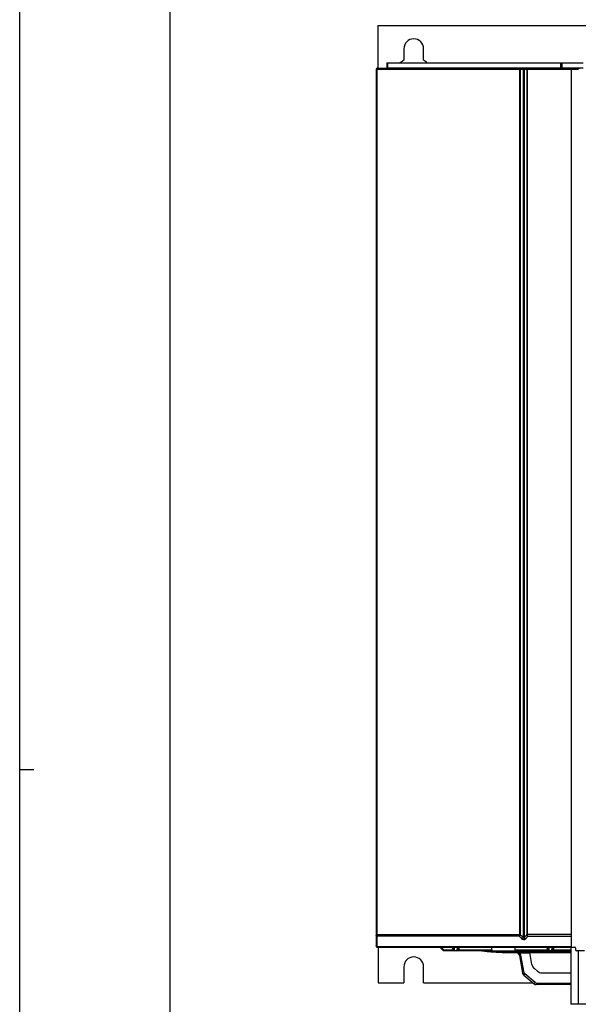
# Model space of a CAD drawing. Header units: millimetres. Extents: x 0 to 1188, y 0 to 840.
# Tile 5 of 41: x 0 to 156, y 304 to 580. Entities that reach past the tile are written whole.
import ezdxf

# ---------------------------------------------------------------- set-up
doc = ezdxf.new("R2010")
doc.units = ezdxf.units.MM
doc.header["$LTSCALE"] = 65.34
doc.layers.get('0').update_dxf_attribs({"linetype": 'CONTINUOUS'})
doc.layers.add('DATUM_AXIS', color=7, linetype='CONTINUOUS')
doc.layers.add('ROUNDS', color=7, linetype='CONTINUOUS')

msp = doc.modelspace()

# ---------------------------------------------------------------- linework, layer by layer
at = {"color": 7, "linetype": 'CONTINUOUS'}
for p, q in [((0, 0), (0, 840)), ((42, 800), (42, 40)), ((100.326, 566.233), (100.326, 578.233)), ((100.326, 578.233), (230.326, 578.233)), ((0, 370), (4, 370)), ((100.326, 320.233), (100.326, 310.233)), ((117.64, 320.233), (118.552, 319.32)), ((121.405, 320.233), (121.442, 319.517)), ((122.71, 319.517), (122.747, 320.233)), ((132.189, 319.517), (132.189, 320.233)), ((138.589, 320.233), (138.589, 319.517)), ((147.905, 320.233), (147.942, 319.517)), ((149.21, 319.517), (149.247, 320.233)), ((154.326, 320.233), (154.326, 304.233)), ((132.19, 319.233), (118.764, 319.233)), ((129.423, 319.233), (129.712, 319.191)), ((129.712, 319.191), (130.372, 319.105)), ((131.687, 318.965), (131.689, 318.965)), ((132.19, 319.238), (138.59, 319.238)), ((132.443, 318.905), (146.978, 318.905)), ((137.293, 318.733), (137.002, 318.734)), ((137.385, 318.733), (154.326, 318.733)), ((154.326, 319.233), (138.59, 319.233)), ((139.885, 317.906), (140.753, 312.983)), ((143.408, 315.402), (142.821, 318.733)), ((146.359, 318.734), (146.604, 318.736)), ((146.604, 318.736), (146.852, 318.739)), ((146.758, 318.734), (147.075, 318.737)), ((146.978, 318.905), (147.088, 318.904)), ((147.088, 318.904), (147.196, 318.903)), ((147.196, 318.903), (147.303, 318.901)), ((147.303, 318.901), (147.407, 318.898)), ((147.407, 318.898), (147.508, 318.895)), ((147.508, 318.895), (147.604, 318.891)), ((147.604, 318.891), (147.694, 318.887)), ((147.694, 318.887), (147.78, 318.883)), ((147.78, 318.883), (147.86, 318.878)), ((147.86, 318.878), (147.933, 318.874)), ((147.953, 318.755), (148.374, 318.769)), ((149.56, 318.83), (149.931, 318.856)), ((149.931, 318.856), (150.202, 318.878)), ((150.202, 318.878), (150.264, 318.882)), ((150.264, 318.882), (150.333, 318.886)), ((150.333, 318.886), (150.371, 318.888)), ((150.371, 318.888), (150.459, 318.892)), ((150.978, 318.905), (151.114, 318.905)), ((154.326, 318.905), (151.114, 318.905)), ((152.37, 319.132), (152.375, 319.133)), ((144.092, 314.217), (144.946, 313.5)), ((141.095, 312.391), (143.984, 309.966)), ((146.232, 313.033), (154.326, 313.033)), ((154.326, 309.733), (144.627, 309.733)), ((173.636, 304.233), (154.326, 304.233))]:
    msp.add_line(p, q, dxfattribs=at)
at = {"color": 9, "linetype": 'CONTINUOUS'}
for p, q in [((118.764, 319.517), (118.048, 320.233)), ((121.105, 320.233), (121.142, 319.517)), ((121.742, 319.32), (121.694, 320.233)), ((122.458, 320.233), (122.41, 319.32)), ((123.007, 319.517), (123.045, 320.233)), ((147.603, 320.233), (147.64, 319.517)), ((148.242, 319.32), (148.194, 320.233)), ((148.958, 320.233), (148.91, 319.32)), ((149.509, 319.517), (149.547, 320.233)), ((118.764, 319.517), (121.142, 319.517)), ((118.764, 319.517), (118.764, 319.233)), ((121.142, 319.517), (121.142, 319.233)), ((121.742, 319.32), (122.41, 319.32)), ((121.742, 319.32), (121.742, 319.233)), ((122.41, 319.233), (122.41, 319.32)), ((123.007, 319.517), (132.188, 319.517)), ((132.358, 318.924), (149.793, 318.924)), ((132.443, 318.908), (132.373, 318.908)), ((132.373, 318.908), (132.443, 318.905)), ((138.588, 319.517), (147.64, 319.517)), ((142.854, 318.543), (140.086, 318.543)), ((141.196, 313.038), (140.328, 317.961)), ((146.912, 318.905), (146.898, 318.908)), ((148.242, 319.32), (148.91, 319.32)), ((148.242, 319.32), (148.242, 319.233)), ((148.91, 319.233), (148.91, 319.32)), ((149.509, 319.517), (154.326, 319.517)), ((149.509, 319.233), (149.509, 319.517)), ((150.06, 318.872), (150.135, 318.873)), ((150.326, 318.935), (150.326, 318.889)), ((150.326, 318.889), (150.371, 318.888)), ((151.117, 318.908), (151.114, 318.905)), ((152.295, 319.136), (152.25, 319.129)), ((152.372, 319.148), (152.295, 319.136)), ((153.052, 318.924), (154.326, 318.924)), ((156.326, 319.233), (156.326, 304.233)), ((144.273, 310.288), (141.384, 312.712)), ((144.627, 310.159), (154.326, 310.159)), ((144.627, 310.159), (144.627, 309.733))]:
    msp.add_line(p, q, dxfattribs=at)
at = {"color": 7, "linetype": 'CONTINUOUS'}
for points in [[(130.372, 319.105), (131.045, 319.028), (131.687, 318.965)], [(147.075, 318.737), (147.52, 318.744), (147.953, 318.755)], [(147.933, 318.874), (148, 318.869), (148.03, 318.866), (148.059, 318.864), (148.087, 318.862), (148.112, 318.859), (148.135, 318.857), (148.156, 318.855), (148.175, 318.853), (148.191, 318.851), (148.205, 318.849), (148.216, 318.848), (148.22, 318.847)], [(148.374, 318.769), (148.782, 318.786), (149.177, 318.806), (149.56, 318.83)], [(150.459, 318.892), (150.537, 318.895), (150.619, 318.898)], [(150.619, 318.898), (150.704, 318.9), (150.793, 318.902), (150.884, 318.904), (150.978, 318.905)], [(152.298, 319.121), (152.287, 319.118), (152.279, 319.115), (152.276, 319.114), (152.277, 319.115), (152.283, 319.116), (152.293, 319.118), (152.307, 319.121), (152.325, 319.124), (152.346, 319.128)], [(152.346, 319.128), (152.753, 319.192), (152.984, 319.233)]]:
    msp.add_lwpolyline(points, dxfattribs=at)
for centre, radius, start, end in [((110.326, 563.733), 5.5, 120, 133.3404), ((110.326, 563.733), 5.5, 46.65978, 60), ((118.764, 319.533), 0.3, 225, 270), ((121.742, 319.533), 0.3, 183, 270), ((122.41, 319.533), 0.3, 270, 357), ((135.643, 361.621), 42.839, 264.70355, 265.15481), ((136.826, 375.816), 57.083, 265.16272, 265.76157), ((136.239, 368.081), 49.326, 265.77171, 266.05255), ((136.661, 374.816), 56.074, 266.09613, 268.35729), ((137.239, 394.757), 76.024, 268.35252, 269.7018), ((137.397, 405.556), 86.823, 269.63498, 269.99178), ((138.726, 319.633), 0.9, 233.97536, 270), ((138.9, 317.733), 1, 10, 90.21839), ((145.887, 396.22), 77.488, 269.99386, 270.34906), ((146.06, 375.98), 57.247, 270.7927, 271.04455), ((146.198, 368.92), 50.186, 271.03384, 271.92326), ((146.345, 364.277), 45.54, 271.93432, 272.272), ((148.242, 319.533), 0.3, 183, 270), ((148.91, 319.533), 0.3, 270, 357), ((145.378, 315.749), 2, 190, 230), ((141.738, 313.157), 1, 190, 230), ((146.232, 315.033), 2, 230, 270), ((144.627, 310.733), 1, 230, 270)]:
    msp.add_arc(centre, radius, start, end, dxfattribs=at)
at = {"color": 9, "linetype": 'CONTINUOUS'}
for centre, radius, start, end in [((113.31, 324.985), 7.723, 314.36151, 314.9259), ((135.718, 362.938), 44.157, 261.80126, 264.59146), ((135.498, 360.818), 42.024, 261.72283, 262.76317), ((136.037, 366.17), 47.405, 264.5758, 264.73761), ((146.3, 380.499), 61.766, 270.41659, 270.75961), ((146.897, 301.45), 17.457, 89.5713, 89.9962), ((146.438, 370.994), 52.261, 270.74721, 271.55907), ((148.21, 319.409), 0.645, 235.52952, 240.77095), ((146.618, 363.996), 45.26, 271.57234, 272.03174), ((150.855, 308.493), 10.41, 93.09638, 93.27288), ((150.889, 307.872), 11.032, 92.92585, 93.0965), ((150.972, 306.162), 12.744, 92.18139, 92.90423), ((151.052, 304.096), 14.811, 91.5226, 92.18613), ((151.113, 301.725), 17.182, 89.98588, 91.51753), ((147.32, 349.982), 31.207, 276.31974, 278.91393), ((147.48, 348.915), 30.128, 278.92823, 279.33274), ((152.681, 316.317), 2.845, 98.72221, 100.4082), ((152.295, 319.656), 0.529, 265.06451, 278.62511), ((147.52, 348.676), 29.886, 279.33257, 279.87148), ((146.849, 353.747), 35.037, 279.06903, 279.89986)]:
    msp.add_arc(centre, radius, start, end, dxfattribs=at)
at = {"color": 7, "linetype": 'CONTINUOUS'}
for centre in [(132.19, 319.533), (138.59, 319.533)]:
    msp.add_ellipse(centre, major_axis=(0, 0.3), ratio=0.0052364, start_param=-4.6600291, end_param=-3.3407278, dxfattribs=at)
at = {"color": 9, "linetype": 'CONTINUOUS'}
for points, knots in [([(118.552, 319.32), (118.553, 319.319), (118.562, 319.328), (118.575, 319.336), (118.598, 319.357), (118.615, 319.372), (118.624, 319.381)], [0, 0, 0, 0, 0.0697118, 0.2644769, 0.57908, 1, 1, 1, 1]), ([(118.624, 319.381), (118.631, 319.387), (118.66, 319.415), (118.688, 319.442), (118.71, 319.463)], [0, 0, 0, 0, 0.2230682, 1, 1, 1, 1]), ([(121.442, 319.517), (121.442, 319.515), (121.431, 319.513), (121.417, 319.511), (121.388, 319.511), (121.335, 319.51), (121.251, 319.512), (121.181, 319.515), (121.142, 319.517)], [0, 0, 0, 0, 0.0207337, 0.0773051, 0.1693652, 0.2933484, 0.6176316, 1, 1, 1, 1]), ([(121.442, 319.517), (121.445, 319.46), (121.536, 319.342), (121.67, 319.319), (121.742, 319.32)], [0, 0, 0, 0, 0.4407695, 1, 1, 1, 1]), ([(122.556, 319.343), (122.597, 319.358), (122.67, 319.401), (122.708, 319.48), (122.71, 319.517)], [0, 0, 0, 0, 0.5413746, 1, 1, 1, 1]), ([(123.007, 319.517), (122.969, 319.515), (122.899, 319.512), (122.816, 319.51), (122.763, 319.511), (122.734, 319.511), (122.721, 319.514), (122.71, 319.515), (122.71, 319.517)], [0, 0, 0, 0, 0.3829066, 0.7070867, 0.8309242, 0.9228433, 0.9793165, 1, 1, 1, 1]), ([(123.005, 319.233), (123.007, 319.233), (123.004, 319.244), (123.007, 319.256), (123.006, 319.284), (123.007, 319.333), (123.007, 319.413), (123.007, 319.48), (123.007, 319.517)], [0, 0, 0, 0, 0.0191924, 0.0753433, 0.1665204, 0.289758, 0.6139573, 1, 1, 1, 1]), ([(130.523, 319.232), (130.499, 319.213), (130.405, 319.15), (130.286, 319.12), (130.204, 319.129)], [0, 0, 0, 0, 0.2723958, 1, 1, 1, 1]), ([(130.204, 319.129), (130.29, 319.118), (130.672, 319.071), (131.054, 319.031), (131.352, 319.003)], [0, 0, 0, 0, 0.2229996, 1, 1, 1, 1]), ([(131.352, 319.003), (131.575, 318.981), (131.871, 318.954), (132.207, 318.932), (132.319, 318.924), (132.358, 318.924)], [0, 0, 0, 0, 0.6648758, 0.884801, 1, 1, 1, 1]), ([(131.758, 319.232), (131.833, 319.145), (132.017, 318.998), (132.244, 318.934), (132.358, 318.924)], [0, 0, 0, 0, 0.5007942, 1, 1, 1, 1]), ([(136.844, 318.734), (136.906, 318.734), (137.038, 318.767), (137.141, 318.853), (137.187, 318.905)], [0, 0, 0, 0, 0.4721713, 1, 1, 1, 1]), ([(137.507, 318.905), (137.495, 318.866), (137.472, 318.805), (137.43, 318.749), (137.407, 318.738)], [0, 0, 0, 0, 0.6137107, 1, 1, 1, 1]), ([(140.086, 318.543), (139.991, 318.579), (139.749, 318.659), (139.348, 318.718), (139.046, 318.733), (138.896, 318.733)], [0, 0, 0, 0, 0.2526359, 0.6273882, 1, 1, 1, 1]), ([(139.718, 318.308), (139.72, 318.305), (139.734, 318.314), (139.752, 318.321), (139.788, 318.344), (139.854, 318.385), (139.955, 318.453), (140.04, 318.511), (140.086, 318.543)], [0, 0, 0, 0, 0.0208277, 0.0776504, 0.1695138, 0.292936, 0.6161123, 1, 1, 1, 1]), ([(140.328, 317.961), (140.272, 317.951), (140.168, 317.934), (140.045, 317.916), (139.966, 317.907), (139.923, 317.903), (139.902, 317.904), (139.885, 317.903), (139.885, 317.906)], [0, 0, 0, 0, 0.381724, 0.7047619, 0.8286235, 0.9210273, 0.9783667, 1, 1, 1, 1]), ([(141.034, 318.905), (141.09, 318.852), (141.216, 318.765), (141.367, 318.733), (141.44, 318.733)], [0, 0, 0, 0, 0.514845, 1, 1, 1, 1]), ([(145.879, 318.733), (145.806, 318.733), (145.655, 318.765), (145.529, 318.852), (145.473, 318.905)], [0, 0, 0, 0, 0.4852477, 1, 1, 1, 1]), ([(147.027, 318.907), (147.104, 318.907), (147.396, 318.903), (147.687, 318.892), (147.901, 318.879)], [0, 0, 0, 0, 0.2644782, 1, 1, 1, 1]), ([(147.64, 319.517), (147.64, 319.48), (147.64, 319.413), (147.64, 319.333), (147.639, 319.284), (147.64, 319.256), (147.637, 319.244), (147.64, 319.233), (147.638, 319.233)], [0, 0, 0, 0, 0.3860427, 0.710242, 0.8334796, 0.9246567, 0.9808076, 1, 1, 1, 1]), ([(147.942, 319.517), (147.942, 319.515), (147.931, 319.513), (147.917, 319.511), (147.888, 319.511), (147.834, 319.51), (147.75, 319.512), (147.679, 319.515), (147.64, 319.517)], [0, 0, 0, 0, 0.0207811, 0.0774495, 0.1696484, 0.293775, 0.6181635, 1, 1, 1, 1]), ([(148.151, 318.773), (148.084, 318.775), (147.995, 318.796), (147.915, 318.835), (147.895, 318.846)], [0, 0, 0, 0, 0.7424058, 1, 1, 1, 1]), ([(147.901, 318.879), (147.969, 318.875), (148.091, 318.867), (148.234, 318.853), (148.326, 318.842), (148.376, 318.834), (148.416, 318.827), (148.437, 318.82), (148.456, 318.813), (148.449, 318.799), (148.429, 318.797), (148.399, 318.79), (148.354, 318.785), (148.27, 318.778), (148.201, 318.775), (148.151, 318.773)], [0, 0, 0, 0, 0.234642, 0.4221139, 0.4957112, 0.5549663, 0.5993799, 0.6286585, 0.6434626, 0.6521935, 0.6731262, 0.7091317, 0.7604216, 0.8267508, 1, 1, 1, 1]), ([(147.942, 319.517), (147.945, 319.46), (148.036, 319.342), (148.17, 319.319), (148.242, 319.32)], [0, 0, 0, 0, 0.4407695, 1, 1, 1, 1]), ([(148.007, 318.733), (147.996, 318.733), (147.981, 318.74), (147.97, 318.751), (147.967, 318.755)], [0, 0, 0, 0, 0.7011118, 1, 1, 1, 1]), ([(149.056, 319.343), (149.097, 319.358), (149.17, 319.401), (149.208, 319.48), (149.21, 319.517)], [0, 0, 0, 0, 0.5413746, 1, 1, 1, 1]), ([(149.509, 319.517), (149.471, 319.515), (149.401, 319.512), (149.317, 319.51), (149.264, 319.511), (149.234, 319.511), (149.221, 319.513), (149.21, 319.515), (149.21, 319.517)], [0, 0, 0, 0, 0.3823781, 0.7066631, 0.830643, 0.9227, 0.9792696, 1, 1, 1, 1]), ([(149.794, 318.924), (149.79, 318.934), (149.788, 318.966), (149.779, 319.068), (149.778, 319.16), (149.776, 319.232)], [0, 0, 0, 0, 0.1018027, 0.3078328, 1, 1, 1, 1]), ([(149.793, 318.924), (149.839, 318.924), (150.017, 318.925), (150.194, 318.929), (150.326, 318.935)], [0, 0, 0, 0, 0.2585261, 1, 1, 1, 1]), ([(150.052, 319.232), (150.069, 319.192), (150.128, 319.072), (150.234, 318.95), (150.326, 318.935)], [0, 0, 0, 0, 0.3178406, 1, 1, 1, 1]), ([(150.06, 318.872), (150.075, 318.873), (150.142, 318.878), (150.209, 318.883), (150.261, 318.886)], [0, 0, 0, 0, 0.2301993, 1, 1, 1, 1]), ([(150.29, 319.232), (150.35, 319.157), (150.488, 319.031), (150.669, 318.971), (150.755, 318.965)], [0, 0, 0, 0, 0.523173, 1, 1, 1, 1]), ([(150.326, 318.935), (150.366, 318.936), (150.51, 318.943), (150.653, 318.953), (150.756, 318.965)], [0, 0, 0, 0, 0.2796009, 1, 1, 1, 1]), ([(152.167, 319.115), (152.14, 319.11), (152.09, 319.099), (152.025, 319.083), (151.98, 319.065), (151.95, 319.051), (151.94, 319.025), (151.965, 319.007), (152, 318.993), (152.056, 318.98), (152.13, 318.967), (152.263, 318.951), (152.466, 318.937), (152.745, 318.926), (152.946, 318.924), (153.052, 318.924)], [0, 0, 0, 0, 0.0617675, 0.1106942, 0.1461506, 0.1685995, 0.1815517, 0.1979138, 0.2261675, 0.2678005, 0.3227348, 0.390484, 0.5604925, 0.7681275, 1, 1, 1, 1]), ([(153.143, 319.232), (153.133, 319.16), (153.119, 319.065), (153.084, 318.964), (153.064, 318.931), (153.052, 318.924)], [0, 0, 0, 0, 0.6676668, 0.8763485, 1, 1, 1, 1]), ([(140.753, 312.983), (140.753, 312.98), (140.77, 312.981), (140.791, 312.98), (140.834, 312.984), (140.913, 312.993), (141.036, 313.011), (141.14, 313.028), (141.196, 313.038)], [0, 0, 0, 0, 0.0216052, 0.0788892, 0.1711787, 0.2949445, 0.6180991, 1, 1, 1, 1]), ([(141.384, 312.712), (141.348, 312.669), (141.296, 312.608), (141.229, 312.531), (141.186, 312.483), (141.151, 312.445), (141.123, 312.413), (141.107, 312.402), (141.097, 312.389), (141.095, 312.391)], [0, 0, 0, 0, 0.3848868, 0.5574724, 0.7081147, 0.8314915, 0.9232469, 0.979823, 1, 1, 1, 1]), ([(143.984, 309.966), (143.986, 309.965), (143.997, 309.978), (144.012, 309.989), (144.04, 310.021), (144.075, 310.058), (144.118, 310.107), (144.185, 310.184), (144.237, 310.245), (144.273, 310.288)], [0, 0, 0, 0, 0.0201505, 0.0766765, 0.1683267, 0.2916153, 0.4422682, 0.6149505, 1, 1, 1, 1])]:
    msp.add_open_spline(points, degree=3, knots=knots, dxfattribs=at)
for points in [[(122.41, 319.32), (122.459, 319.319), (122.51, 319.326), (122.556, 319.343)], [(132.844, 318.872), (132.906, 318.867), (132.972, 318.88), (133.03, 318.905)], [(137.407, 318.738), (137.4, 318.735), (137.392, 318.733), (137.385, 318.733)], [(140.328, 317.961), (140.291, 318.168), (140.207, 318.371), (140.086, 318.543)], [(148.222, 318.764), (148.835, 318.786), (149.448, 318.82), (150.06, 318.872)], [(148.91, 319.32), (148.959, 319.319), (149.01, 319.326), (149.056, 319.343)], [(141.384, 312.712), (141.288, 312.793), (141.218, 312.914), (141.196, 313.038)], [(144.627, 310.159), (144.501, 310.159), (144.369, 310.207), (144.273, 310.288)]]:
    msp.add_open_spline(points, degree=3, dxfattribs=at)
at = {"color": 7, "linetype": 'CONTINUOUS'}
for points, knots in [([(132.16, 318.924), (132.156, 318.924), (132.111, 318.928), (132.066, 318.931), (132.025, 318.935)], [0, 0, 0, 0, 0.090857, 1, 1, 1, 1]), ([(132.602, 318.889), (132.572, 318.891), (132.496, 318.897), (132.42, 318.902), (132.375, 318.907)], [0, 0, 0, 0, 0.3966521, 1, 1, 1, 1]), ([(146.483, 318.733), (146.497, 318.733), (146.586, 318.733), (146.675, 318.734), (146.749, 318.734)], [0, 0, 0, 0, 0.1601205, 1, 1, 1, 1])]:
    msp.add_open_spline(points, degree=3, knots=knots, dxfattribs=at)
at = {"layer": 'DATUM_AXIS', "color": 7, "linetype": 'CONTINUOUS'}
for p, q in [((107.576, 571.733), (107.576, 568.496)), ((113.076, 568.496), (113.076, 571.733)), ((107.576, 314.733), (107.576, 310.233)), ((113.076, 310.233), (113.076, 314.733)), ((100.326, 310.233), (107.576, 310.233)), ((113.076, 310.233), (143.667, 310.233))]:
    msp.add_line(p, q, dxfattribs=at)
for centre in [(110.326, 571.733), (110.326, 314.733)]:
    msp.add_arc(centre, 2.75, 0, 180, dxfattribs=at)
at = {"layer": 'ROUNDS', "color": 7, "linetype": 'CONTINUOUS'}
for p, q in [((99.786, 565.983), (99.786, 320.483)), ((100.036, 566.233), (156.696, 566.233)), ((102.786, 567.733), (102.786, 566.333)), ((102.786, 567.733), (157.786, 567.733)), ((151.786, 567.733), (151.786, 566.333)), ((154.446, 320.233), (154.446, 565.983)), ((100.036, 320.233), (155.446, 320.233)), ((155.646, 320.033), (155.646, 319.433)), ((158.146, 319.233), (155.846, 319.233))]:
    msp.add_line(p, q, dxfattribs=at)
at = {"layer": 'ROUNDS', "color": 9, "linetype": 'CONTINUOUS'}
for p, q in [((99.786, 565.983), (156.446, 565.983)), ((99.962, 565.983), (99.962, 323.641)), ((102.786, 566.333), (157.786, 566.333)), ((102.987, 567.733), (102.987, 566.333)), ((139.917, 565.983), (139.917, 323.737)), ((140.068, 565.983), (140.068, 323.737)), ((141.004, 322.849), (141.004, 565.983)), ((141.286, 322.849), (141.286, 565.983)), ((141.976, 565.983), (141.976, 323.737)), ((142.109, 565.983), (142.109, 323.74)), ((151.441, 567.733), (151.441, 566.333)), ((139.901, 323.641), (99.962, 323.641)), ((139.813, 323.298), (99.982, 323.298)), ((99.982, 323.298), (99.982, 320.39)), ((139.917, 323.737), (140.068, 323.737)), ((154.446, 323.74), (142.109, 323.74)), ((154.446, 323.226), (142.197, 323.226)), ((99.982, 320.39), (154.446, 320.39))]:
    msp.add_line(p, q, dxfattribs=at)
at = {"layer": 'ROUNDS', "color": 7, "linetype": 'CONTINUOUS'}
for centre, radius, start, end in [((100.036, 565.983), 0.25, 90, 180), ((102.686, 566.333), 0.1, 270, 360), ((151.886, 566.333), 0.1, 180, 270), ((154.196, 565.983), 0.25, 0, 90), ((100.036, 320.483), 0.25, 180, 270), ((155.446, 320.033), 0.2, 0, 90), ((155.846, 319.433), 0.2, 180, 270)]:
    msp.add_arc(centre, radius, start, end, dxfattribs=at)
at = {"layer": 'ROUNDS', "color": 9, "linetype": 'CONTINUOUS'}
for points, knots in [([(100.036, 566.233), (100.025, 566.233), (99.999, 566.207), (99.971, 566.123), (99.962, 566.042), (99.962, 565.983)], [0, 0, 0, 0, 0.1250006, 0.3430273, 1, 1, 1, 1]), ([(102.954, 566.233), (102.966, 566.233), (102.985, 566.277), (102.987, 566.309), (102.987, 566.333)], [0, 0, 0, 0, 0.344171, 1, 1, 1, 1]), ([(139.917, 565.983), (139.917, 566.014), (139.918, 566.074), (139.921, 566.149), (139.925, 566.202), (139.93, 566.224), (139.932, 566.233), (139.934, 566.233)], [0, 0, 0, 0, 0.3805608, 0.7030642, 0.9190731, 0.9768473, 1, 1, 1, 1]), ([(139.934, 566.233), (139.952, 566.233), (140.007, 566.208), (140.056, 566.113), (140.068, 566.029), (140.068, 565.983)], [0, 0, 0, 0, 0.1784623, 0.5382674, 1, 1, 1, 1]), ([(141.004, 565.983), (141.004, 566.043), (140.989, 566.149), (140.896, 566.233), (140.853, 566.233)], [0, 0, 0, 0, 0.5853142, 1, 1, 1, 1]), ([(141.488, 566.233), (141.434, 566.233), (141.318, 566.166), (141.286, 566.045), (141.286, 565.983)], [0, 0, 0, 0, 0.4626656, 1, 1, 1, 1]), ([(141.976, 565.983), (141.976, 566.044), (142.004, 566.162), (142.114, 566.233), (142.165, 566.233)], [0, 0, 0, 0, 0.5485524, 1, 1, 1, 1]), ([(142.109, 565.983), (142.109, 566.042), (142.116, 566.123), (142.135, 566.204), (142.156, 566.233), (142.165, 566.233)], [0, 0, 0, 0, 0.6739638, 0.8907019, 1, 1, 1, 1]), ([(151.426, 566.233), (151.429, 566.233), (151.434, 566.246), (151.439, 566.276), (151.441, 566.309), (151.441, 566.333)], [0, 0, 0, 0, 0.0929255, 0.3094684, 1, 1, 1, 1]), ([(99.786, 323.64), (99.786, 323.641), (99.793, 323.64), (99.8, 323.642), (99.816, 323.641), (99.846, 323.641), (99.896, 323.641), (99.939, 323.641), (99.962, 323.641)], [0, 0, 0, 0, 0.0181129, 0.0712706, 0.1584487, 0.2772719, 0.5975575, 1, 1, 1, 1]), ([(99.982, 323.298), (99.932, 323.306), (99.839, 323.338), (99.786, 323.428), (99.786, 323.469)], [0, 0, 0, 0, 0.5558264, 1, 1, 1, 1]), ([(99.962, 323.641), (99.962, 323.61), (99.964, 323.495), (99.971, 323.38), (99.982, 323.298)], [0, 0, 0, 0, 0.2737405, 1, 1, 1, 1]), ([(139.813, 323.298), (139.82, 323.323), (139.852, 323.436), (139.88, 323.551), (139.901, 323.641)], [0, 0, 0, 0, 0.2167113, 1, 1, 1, 1]), ([(140.02, 323.597), (140.004, 323.568), (139.944, 323.463), (139.873, 323.363), (139.813, 323.298)], [0, 0, 0, 0, 0.2693201, 1, 1, 1, 1]), ([(139.901, 323.641), (139.931, 323.629), (139.971, 323.614), (140.01, 323.6), (140.02, 323.597)], [0, 0, 0, 0, 0.7651415, 1, 1, 1, 1]), ([(140.649, 322.506), (140.684, 322.524), (140.823, 322.615), (140.938, 322.741), (141.004, 322.849)], [0, 0, 0, 0, 0.2376118, 1, 1, 1, 1]), ([(141.637, 322.506), (141.586, 322.441), (141.446, 322.324), (141.077, 322.239), (140.787, 322.375), (140.649, 322.506)], [0, 0, 0, 0, 0.2234621, 0.4807375, 1, 1, 1, 1]), ([(141.286, 322.849), (141.276, 322.804), (141.256, 322.739), (141.217, 322.658), (141.129, 322.598), (141.043, 322.727), (141.017, 322.804), (141.004, 322.849)], [0, 0, 0, 0, 0.2491602, 0.3734657, 0.4960817, 0.7445868, 1, 1, 1, 1]), ([(141.637, 322.506), (141.598, 322.523), (141.455, 322.606), (141.336, 322.736), (141.286, 322.849)], [0, 0, 0, 0, 0.2566495, 1, 1, 1, 1]), ([(141.976, 323.737), (141.984, 323.737), (142.029, 323.739), (142.073, 323.739), (142.109, 323.74)], [0, 0, 0, 0, 0.199484, 1, 1, 1, 1]), ([(142.197, 323.226), (142.17, 323.26), (142.063, 323.413), (141.994, 323.595), (141.976, 323.737)], [0, 0, 0, 0, 0.2322594, 1, 1, 1, 1]), ([(142.109, 323.74), (142.108, 323.693), (142.117, 323.518), (142.155, 323.346), (142.197, 323.226)], [0, 0, 0, 0, 0.270967, 1, 1, 1, 1]), ([(99.982, 320.39), (99.936, 320.397), (99.854, 320.425), (99.797, 320.498), (99.789, 320.535)], [0, 0, 0, 0, 0.5491189, 1, 1, 1, 1]), ([(99.982, 320.39), (99.987, 320.35), (99.996, 320.305), (100.019, 320.233), (100.036, 320.233)], [0, 0, 0, 0, 0.702609, 1, 1, 1, 1])]:
    msp.add_open_spline(points, degree=3, knots=knots, dxfattribs=at)
for points in [[(140.649, 322.506), (140.37, 322.77), (140.091, 323.034), (139.813, 323.298)], [(139.901, 323.641), (139.913, 323.671), (139.917, 323.704), (139.917, 323.737)], [(140.068, 323.737), (140.059, 323.688), (140.043, 323.64), (140.02, 323.597)], [(141.004, 322.849), (140.691, 323.144), (140.379, 323.441), (140.068, 323.737)], [(141.976, 323.737), (141.746, 323.441), (141.516, 323.144), (141.286, 322.849)], [(142.197, 323.226), (142.01, 322.986), (141.824, 322.746), (141.637, 322.506)], [(99.789, 320.535), (99.787, 320.543), (99.786, 320.552), (99.786, 320.561)]]:
    msp.add_open_spline(points, degree=3, dxfattribs=at)

doc.saveas('drawing.dxf')
